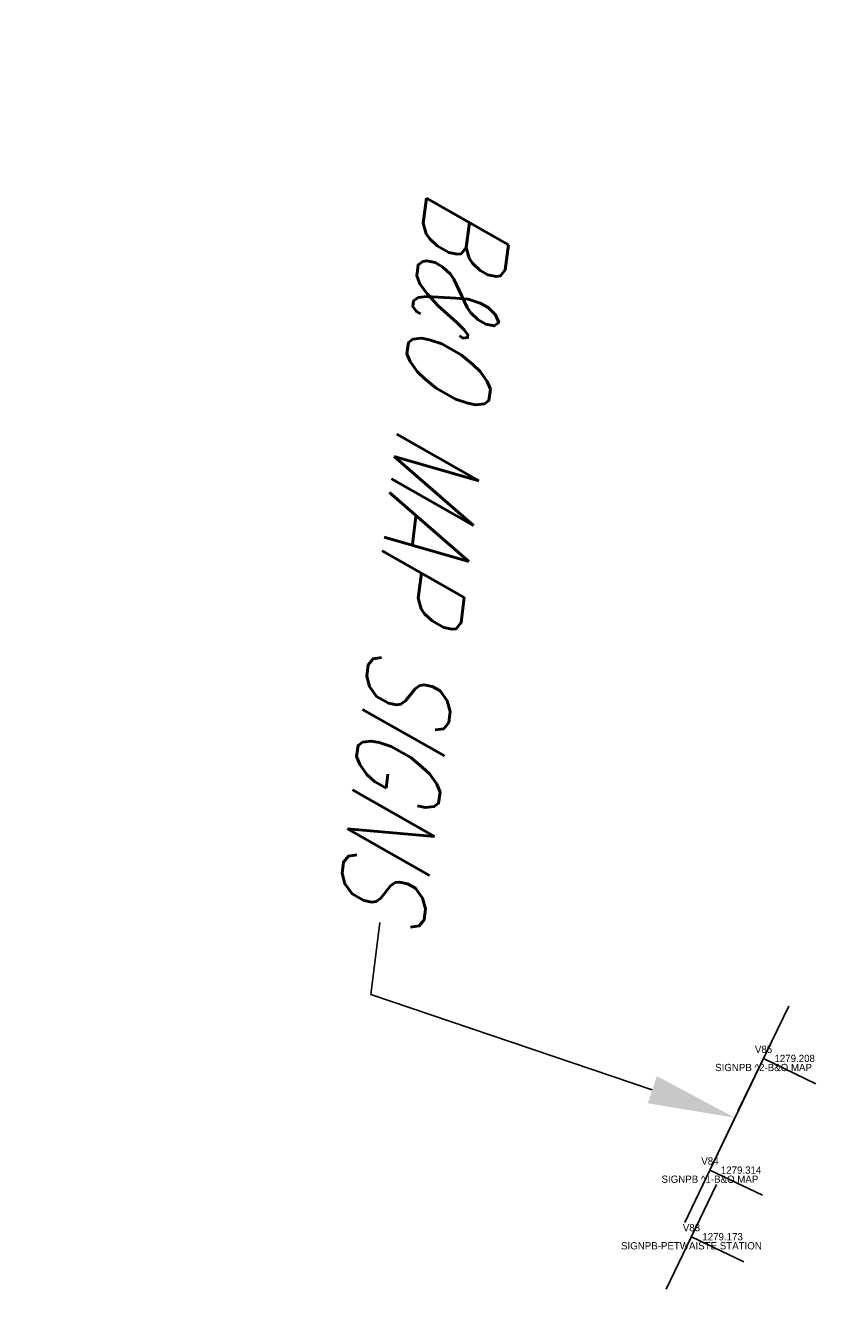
# Model space of a CAD drawing. Extents: x 0 to 213038, y 0 to 462006.
# Tile 90 of 107: x 172137 to 172160, y 446372 to 446408. Entities that reach past the tile are written whole.
import ezdxf
from ezdxf import colors
from ezdxf.entities.mleader import LeaderData, LeaderLine
from ezdxf.enums import TextEntityAlignment as Align
from ezdxf.math import Vec2, Vec3

# ---------------------------------------------------------------- set-up
doc = ezdxf.new("R2010")
doc.units = 0
doc.header["$LTSCALE"] = 20
doc.header["$MEASUREMENT"] = 0
doc.layers.get('0').update_dxf_attribs({"linetype": 'CONTINUOUS'})
for name, color, linetype in [('PNTDESC', 3, 'CONTINUOUS'), ('PNTELEV', 5, 'CONTINUOUS'), ('PNTNO', 7, 'CONTINUOUS'), ('PNTS_DTU-4-30-2025', 1, 'CONTINUOUS'), ('SN_X_BLOCKS', 94, 'CONTINUOUS'), ('SN_X_TEXT', 2, 'CONTINUOUS')]:
    doc.layers.add(name, color=color, linetype=linetype)
doc.styles.add('PTXT', font='TXT')
doc.styles.add('romans', font='romans.shx', dxfattribs={"width": 0.75, "oblique": 22.5})

# ---------------------------------------------------------------- blocks, each defined once
blk = doc.blocks.new('SRVPNO1')
at = {"layer": 'PNTDESC', "style": 'PTXT'}
blk.add_attdef('DESC2', text='', height=1, dxfattribs=at).set_placement((0, -1.75), align=Align.CENTER)
at = {"layer": 'PNTELEV', "style": 'PTXT'}
blk.add_attdef('ELEV2', (1.5, -0.5), '', height=1, dxfattribs=at)
at = {"layer": 'PNTNO', "style": 'PTXT'}
blk.add_attdef('PT#', text='', height=1, dxfattribs=at).set_placement((0, 0.75), align=Align.CENTER)
blk = doc.blocks.new('SGN1P')
for p, q in [((0, 0.08), (0, -0.08)), ((0, 0), (-0.08, 0))]:
    blk.add_line(p, q)

msp = doc.modelspace()

# ---------------------------------------------------------------- linework, layer by layer
at = {"layer": 'PNTS_DTU-4-30-2025'}
for p in [(172157.713, 446379.544, 1279.208), (172156.236, 446376.466, 1279.314), (172155.727, 446374.631, 1279.173)]:
    msp.add_point(p, dxfattribs=at)
at = {"layer": 'SN_X_BLOCKS', "flags": 128}
msp.add_lwpolyline([(172156.236, 446376.466), (172157.713, 446379.544)], dxfattribs=at)
msp.add_lwpolyline([(172156.236, 446376.466), (172157.713, 446379.544)], dxfattribs=at)

# ---------------------------------------------------------------- block references
at = {"layer": 'PNTS_DTU-4-30-2025', "xscale": 0.2, "yscale": 0.2, "zscale": 0.2}
for p, values in [((172157.713, 446379.544, 1279.208), {'PT#': 'V85', 'ELEV2': '1279.208', 'DESC2': 'SIGNPB ^ 2-B&O MAP'}), ((172156.236, 446376.466, 1279.314), {'PT#': 'V84', 'ELEV2': '1279.314', 'DESC2': 'SIGNPB ^ 1-B&O MAP'}), ((172155.727, 446374.631, 1279.173), {'PT#': 'V83', 'ELEV2': '1279.173', 'DESC2': 'SIGNPB-PETWAISTE STATION'})]:
    msp.add_blockref('SRVPNO1', p, dxfattribs=at).add_auto_attribs(values)
at = {"layer": 'SN_X_BLOCKS', "xscale": 20, "yscale": 20, "zscale": 20}
for p, rotation in [((172157.713, 446379.544, 1279.208), 154.0278044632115), ((172156.236, 446376.466, 1279.314), 154.591483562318), ((172155.727, 446374.631, 1279.173), 154.2833733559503)]:
    msp.add_blockref('SGN1P', p, dxfattribs=dict(at, rotation=rotation))

# ---------------------------------------------------------------- leaders
at = {"layer": 'SN_X_TEXT'}
ml = msp.add_multileader_mtext('Standard', dxfattribs=at)
ml.set_content('B&O MAP SIGNS', color=256, style='romans')
ml.set_leader_properties(color=1, linetype='CONTINUOUS', lineweight=-1)
ml.build(insert=Vec2(0, 0))
ml.multileader.update_dxf_attribs({"text_right_attachment_type": 3, "dogleg_length": 0.1, "arrow_head_size": 2.4, "scale": 20})
ctx = ml.context
ctx.base_point, ctx.scale, ctx.char_height, ctx.arrow_head_size, ctx.landing_gap_size, ctx.plane_origin, ctx.plane_x_axis, ctx.plane_y_axis = Vec3(172150.14, 446407.269), 20, 2.4, 2.4, 0.6, Vec3(172140.682, 446374.19), Vec3(-0.123973, -0.992286), Vec3(0.992286, -0.123973)
ctx.right_attachment, ctx.text_align_type = 3, 2
notes = []
notes.append((ctx, [(0, (1, 1, 0), (172146.896, 446381.305), (0.123973, 0.992286), 2, [(0, [(172156.923, 446377.911)], 0, [])])]))
ctx.mtext.insert, ctx.mtext.text_direction, ctx.mtext.rotation, ctx.mtext.alignment, ctx.mtext.flow_direction = Vec3(172148.409, 446383.736), Vec3(-0.123973, -0.992286), 4.588097, 3, 5
for ctx, leaders in notes:
    for number, flags, end, landing, length, lines in leaders:
        leader = LeaderData()
        leader.index, (leader.has_last_leader_line, leader.has_dogleg_vector, leader.attachment_direction) = number, flags
        leader.last_leader_point, leader.dogleg_vector, leader.dogleg_length = Vec3(end), Vec3(landing), length
        for number, points, colour, breaks in lines:
            line = LeaderLine()
            line.index, line.vertices, line.color, line.breaks = number, Vec3.list(points), colors.encode_raw_color(colour), breaks
            leader.lines.append(line)
        ctx.leaders.append(leader)

doc.saveas('drawing.dxf')
